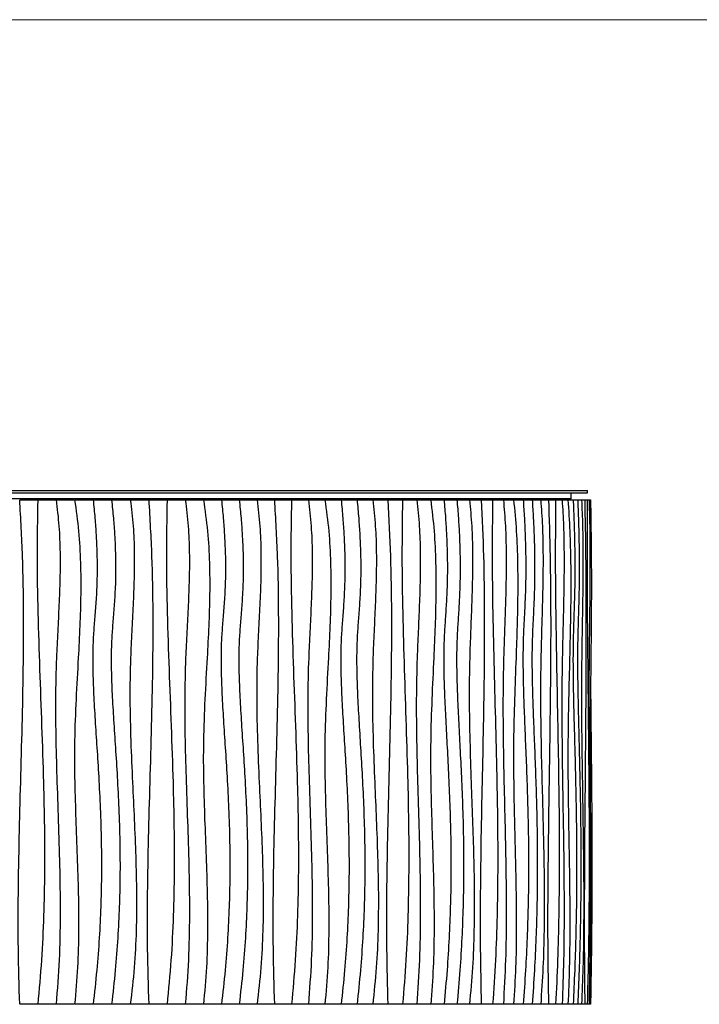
# Model space of a CAD drawing. Header units: millimetres. Extents: x 5 to 415, y 5 to 292.
# Tile 42 of 79: x 176 to 210, y 243 to 292. Entities that reach past the tile are written whole.
import ezdxf

# ---------------------------------------------------------------- set-up
doc = ezdxf.new("R2010")
doc.units = ezdxf.units.MM
doc.layers.add('TABELLA', color=7, linetype='Continuous')

msp = doc.modelspace()

# ---------------------------------------------------------------- linework, layer by layer
at = {"color": 7, "linetype": 'Continuous', "lineweight": 25}
for p, q in [((155.886, 268.756), (204.486, 268.756)), ((204.486, 268.656), (204.486, 268.756)), ((155.886, 268.656), (204.486, 268.656)), ((203.68, 268.356), (156.692, 268.356)), ((176.485, 268.306), (177.359, 268.306)), ((177.386, 268.306), (178.268, 268.306)), ((178.291, 268.306), (179.179, 268.306)), ((179.199, 268.306), (180.092, 268.306)), ((180.108, 268.306), (181.005, 268.306)), ((181.017, 268.306), (181.926, 268.306)), ((181.935, 268.306), (182.835, 268.306)), ((182.84, 268.306), (183.741, 268.306)), ((183.742, 268.306), (184.641, 268.306)), ((184.641, 268.306), (185.536, 268.306)), ((185.536, 268.306), (186.423, 268.306)), ((186.423, 268.306), (187.301, 268.306)), ((187.301, 268.306), (188.178, 268.306)), ((188.178, 268.306), (189.035, 268.306)), ((189.035, 268.306), (189.88, 268.306)), ((189.88, 268.306), (190.711, 268.306)), ((190.711, 268.306), (191.528, 268.306)), ((191.528, 268.306), (192.329, 268.306)), ((192.329, 268.306), (193.113, 268.306)), ((193.113, 268.306), (193.886, 268.306)), ((193.886, 268.306), (194.633, 268.306)), ((194.633, 268.306), (195.359, 268.306)), ((195.359, 268.306), (196.064, 268.306)), ((196.064, 268.306), (196.747, 268.306)), ((196.747, 268.306), (197.407, 268.306)), ((197.407, 268.306), (198.043, 268.306)), ((198.043, 268.306), (198.66, 268.306)), ((198.66, 268.306), (199.245, 268.306)), ((199.245, 268.306), (199.804, 268.306)), ((199.804, 268.306), (200.335, 268.306)), ((200.335, 268.306), (200.838, 268.306)), ((200.838, 268.306), (201.312, 268.306)), ((201.312, 268.306), (201.757, 268.306)), ((201.757, 268.306), (202.175, 268.306)), ((202.175, 268.306), (202.559, 268.306)), ((202.559, 268.306), (202.911, 268.306)), ((202.911, 268.306), (203.232, 268.306)), ((203.232, 268.306), (203.521, 268.306)), ((203.521, 268.306), (203.777, 268.306)), ((203.68, 268.356), (203.68, 268.656)), ((203.777, 268.306), (204, 268.306)), ((204, 268.306), (204.192, 268.306)), ((204.192, 268.306), (204.348, 268.306)), ((204.348, 268.306), (204.47, 268.306)), ((204.47, 268.306), (204.559, 268.306)), ((204.559, 268.306), (204.614, 268.306)), ((204.614, 268.306), (204.634, 268.306)), ((177.359, 243.406), (176.485, 243.406)), ((178.268, 243.406), (177.386, 243.406)), ((179.179, 243.406), (178.291, 243.406)), ((180.092, 243.406), (179.199, 243.406)), ((181.005, 243.406), (180.108, 243.406)), ((181.926, 243.406), (181.017, 243.406)), ((182.835, 243.406), (181.935, 243.406)), ((183.741, 243.406), (182.84, 243.406)), ((184.641, 243.406), (183.742, 243.406)), ((185.536, 243.406), (184.641, 243.406)), ((186.423, 243.406), (185.536, 243.406)), ((187.301, 243.406), (186.423, 243.406)), ((188.178, 243.406), (187.301, 243.406)), ((189.035, 243.406), (188.178, 243.406)), ((189.88, 243.406), (189.035, 243.406)), ((190.711, 243.406), (189.88, 243.406)), ((191.528, 243.406), (190.711, 243.406)), ((192.329, 243.406), (191.528, 243.406)), ((193.113, 243.406), (192.329, 243.406)), ((193.886, 243.406), (193.113, 243.406)), ((194.633, 243.406), (193.886, 243.406)), ((195.359, 243.406), (194.633, 243.406)), ((196.064, 243.406), (195.359, 243.406)), ((196.747, 243.406), (196.064, 243.406)), ((197.407, 243.406), (196.747, 243.406)), ((198.043, 243.406), (197.407, 243.406)), ((198.66, 243.406), (198.043, 243.406)), ((199.245, 243.406), (198.66, 243.406)), ((199.804, 243.406), (199.245, 243.406)), ((200.335, 243.406), (199.804, 243.406)), ((200.838, 243.406), (200.335, 243.406)), ((201.312, 243.406), (200.838, 243.406)), ((201.757, 243.406), (201.312, 243.406)), ((202.175, 243.406), (201.757, 243.406)), ((202.559, 243.406), (202.175, 243.406)), ((202.911, 243.406), (202.559, 243.406)), ((203.232, 243.406), (202.911, 243.406)), ((203.521, 243.406), (203.232, 243.406)), ((203.777, 243.406), (203.521, 243.406)), ((204, 243.406), (203.777, 243.406)), ((204.192, 243.406), (204, 243.406)), ((204.348, 243.406), (204.192, 243.406)), ((204.47, 243.406), (204.348, 243.406)), ((204.559, 243.406), (204.47, 243.406)), ((204.614, 243.406), (204.559, 243.406)), ((204.634, 243.406), (204.614, 243.406))]:
    msp.add_line(p, q, dxfattribs=at)
for points, knots in [([(176.454, 268.306), (176.507, 267.377), (176.611, 265.52), (176.653, 262.73), (176.638, 259.942), (176.58, 257.153), (176.503, 254.381), (176.429, 251.625), (176.382, 248.885), (176.373, 246.145), (176.427, 244.319), (176.454, 243.406)], [0, 0, 0, 0, 0.1120636, 0.2240162, 0.3359651, 0.4479495, 0.5599643, 0.6699835, 0.779986, 0.8899749, 1, 1, 1, 1]), ([(177.359, 268.306), (177.343, 267.376), (177.311, 265.516), (177.362, 262.725), (177.449, 259.933), (177.555, 257.141), (177.642, 254.549), (177.693, 252.157), (177.703, 249.966), (177.66, 247.776), (177.56, 245.587), (177.426, 244.133), (177.359, 243.406)], [0, 0, 0, 0, 0.111934, 0.223961, 0.336079, 0.44823, 0.560338, 0.648348, 0.736281, 0.824152, 0.912022, 1, 1, 1, 1]), ([(178.268, 268.306), (178.319, 267.873), (178.422, 267.01), (178.468, 265.707), (178.459, 264.406), (178.41, 263.105), (178.343, 261.804), (178.267, 260.255), (178.228, 258.457), (178.249, 256.41), (178.308, 254.315), (178.384, 252.172), (178.45, 249.98), (178.473, 247.788), (178.436, 245.594), (178.324, 244.136), (178.268, 243.406)], [0, 0, 0, 0, 0.052421, 0.104622, 0.156803, 0.209041, 0.261328, 0.313621, 0.395738, 0.477846, 0.559985, 0.648008, 0.736005, 0.823955, 0.9119, 1, 1, 1, 1]), ([(179.179, 268.306), (179.252, 267.79), (179.398, 266.76), (179.479, 265.2), (179.489, 263.639), (179.44, 262.076), (179.352, 260.351), (179.243, 258.463), (179.164, 256.412), (179.176, 254.435), (179.235, 252.534), (179.307, 250.707), (179.367, 248.882), (179.385, 247.056), (179.345, 245.228), (179.235, 244.014), (179.179, 243.406)], [0, 0, 0, 0, 0.062695, 0.125195, 0.187748, 0.250452, 0.313296, 0.39568, 0.477991, 0.560181, 0.633534, 0.70686, 0.780132, 0.853345, 0.92657, 1, 1, 1, 1]), ([(180.092, 268.306), (180.123, 268.002), (180.181, 267.424), (180.24, 266.598), (180.276, 265.854), (180.291, 265.181), (180.289, 264.571), (180.272, 264.014), (180.239, 263.374), (180.184, 262.654), (180.116, 261.839), (180.069, 260.932), (180.07, 259.89), (180.114, 258.689), (180.189, 257.41), (180.28, 256.047), (180.372, 254.594), (180.45, 253.045), (180.501, 251.395), (180.509, 249.775), (180.474, 248.194), (180.399, 246.664), (180.278, 245.058), (180.155, 243.966), (180.092, 243.406)], [0, 0, 0, 0, 0.0367776, 0.0698355, 0.0995807, 0.1264174, 0.1507455, 0.1729586, 0.1934435, 0.2277612, 0.2598169, 0.2918548, 0.3369819, 0.3850726, 0.4363743, 0.4910896, 0.5494043, 0.611509, 0.6776136, 0.7479588, 0.8063853, 0.8677528, 0.9322295, 1, 1, 1, 1]), ([(181.005, 268.306), (181.036, 268.002), (181.094, 267.424), (181.154, 266.598), (181.19, 265.854), (181.205, 265.181), (181.203, 264.571), (181.186, 264.014), (181.153, 263.374), (181.098, 262.654), (181.029, 261.839), (180.981, 260.932), (180.983, 259.89), (181.027, 258.689), (181.103, 257.41), (181.194, 256.047), (181.286, 254.594), (181.365, 253.045), (181.416, 251.395), (181.424, 249.775), (181.389, 248.194), (181.313, 246.664), (181.192, 245.058), (181.068, 243.966), (181.005, 243.406)], [0, 0, 0, 0, 0.0367776, 0.0698355, 0.0995807, 0.1264174, 0.1507455, 0.1729586, 0.1934435, 0.2277612, 0.2598169, 0.2918548, 0.3369819, 0.3850726, 0.4363743, 0.4910896, 0.5494043, 0.611509, 0.6776136, 0.7479588, 0.8063853, 0.8677528, 0.9322295, 1, 1, 1, 1]), ([(181.926, 268.306), (181.98, 267.873), (182.087, 267.01), (182.132, 265.707), (182.12, 264.405), (182.067, 263.104), (181.997, 261.803), (181.922, 260.253), (181.897, 258.452), (181.945, 256.402), (182.03, 254.427), (182.123, 252.524), (182.199, 250.697), (182.242, 248.87), (182.226, 247.045), (182.142, 245.22), (181.998, 244.011), (181.926, 243.406)], [0, 0, 0, 0, 0.0524314, 0.1046165, 0.1567784, 0.2090007, 0.2612785, 0.3135711, 0.3957307, 0.477948, 0.5602295, 0.6336943, 0.7070915, 0.7803746, 0.8535463, 0.9266898, 1, 1, 1, 1]), ([(182.835, 268.306), (182.89, 267.377), (183, 265.52), (183.043, 262.73), (183.028, 259.942), (182.967, 257.153), (182.886, 254.381), (182.809, 251.625), (182.759, 248.885), (182.75, 246.145), (182.807, 244.319), (182.835, 243.406)], [0, 0, 0, 0, 0.1120636, 0.2240162, 0.3359651, 0.4479495, 0.5599643, 0.6699835, 0.779986, 0.8899749, 1, 1, 1, 1]), ([(183.741, 268.306), (183.724, 267.376), (183.691, 265.516), (183.744, 262.725), (183.834, 259.933), (183.944, 257.141), (184.034, 254.549), (184.087, 252.157), (184.098, 249.966), (184.054, 247.776), (183.95, 245.587), (183.811, 244.133), (183.741, 243.406)], [0, 0, 0, 0, 0.111934, 0.223961, 0.336079, 0.44823, 0.560338, 0.648348, 0.736281, 0.824152, 0.912022, 1, 1, 1, 1]), ([(184.641, 268.306), (184.694, 267.873), (184.8, 267.01), (184.847, 265.707), (184.838, 264.406), (184.788, 263.105), (184.719, 261.804), (184.64, 260.255), (184.601, 258.457), (184.622, 256.41), (184.682, 254.315), (184.76, 252.172), (184.828, 249.98), (184.852, 247.788), (184.814, 245.594), (184.699, 244.136), (184.641, 243.406)], [0, 0, 0, 0, 0.052421, 0.104622, 0.156803, 0.209041, 0.261328, 0.313621, 0.395738, 0.477846, 0.559985, 0.648008, 0.736005, 0.823955, 0.9119, 1, 1, 1, 1]), ([(185.536, 268.306), (185.61, 267.79), (185.758, 266.76), (185.841, 265.2), (185.851, 263.639), (185.801, 262.076), (185.711, 260.351), (185.601, 258.463), (185.52, 256.412), (185.533, 254.435), (185.593, 252.534), (185.666, 250.707), (185.727, 248.882), (185.746, 247.056), (185.705, 245.228), (185.592, 244.014), (185.536, 243.406)], [0, 0, 0, 0, 0.062695, 0.125195, 0.187748, 0.250452, 0.313296, 0.39568, 0.477991, 0.560181, 0.633534, 0.70686, 0.780132, 0.853345, 0.92657, 1, 1, 1, 1]), ([(186.423, 268.306), (186.454, 268.002), (186.512, 267.424), (186.572, 266.598), (186.608, 265.854), (186.624, 265.181), (186.621, 264.571), (186.605, 264.014), (186.571, 263.374), (186.516, 262.654), (186.447, 261.839), (186.399, 260.932), (186.401, 259.89), (186.445, 258.689), (186.521, 257.41), (186.612, 256.047), (186.705, 254.594), (186.784, 253.045), (186.835, 251.395), (186.843, 249.775), (186.808, 248.194), (186.732, 246.664), (186.611, 245.058), (186.486, 243.966), (186.423, 243.406)], [0, 0, 0, 0, 0.0367776, 0.0698355, 0.0995807, 0.1264174, 0.1507455, 0.1729586, 0.1934435, 0.2277612, 0.2598169, 0.2918548, 0.3369819, 0.3850726, 0.4363743, 0.4910896, 0.5494043, 0.611509, 0.6776136, 0.7479588, 0.8063853, 0.8677528, 0.9322295, 1, 1, 1, 1]), ([(187.301, 268.306), (187.332, 268.002), (187.39, 267.424), (187.45, 266.598), (187.486, 265.854), (187.501, 265.181), (187.499, 264.571), (187.482, 264.014), (187.449, 263.374), (187.394, 262.654), (187.325, 261.839), (187.278, 260.932), (187.279, 259.89), (187.324, 258.689), (187.399, 257.41), (187.49, 256.047), (187.582, 254.594), (187.66, 253.045), (187.711, 251.395), (187.719, 249.775), (187.684, 248.194), (187.609, 246.664), (187.488, 245.058), (187.364, 243.966), (187.301, 243.406)], [0, 0, 0, 0, 0.0367776, 0.0698355, 0.0995807, 0.1264174, 0.1507455, 0.1729586, 0.1934435, 0.2277612, 0.2598169, 0.2918548, 0.3369819, 0.3850726, 0.4363743, 0.4910896, 0.5494043, 0.611509, 0.6776136, 0.7479588, 0.8063853, 0.8677528, 0.9322295, 1, 1, 1, 1]), ([(188.178, 268.306), (188.231, 267.873), (188.338, 267.01), (188.382, 265.707), (188.37, 264.405), (188.317, 263.104), (188.249, 261.803), (188.175, 260.253), (188.15, 258.452), (188.197, 256.402), (188.282, 254.427), (188.373, 252.524), (188.448, 250.697), (188.491, 248.87), (188.475, 247.045), (188.392, 245.22), (188.249, 244.011), (188.178, 243.406)], [0, 0, 0, 0, 0.0524314, 0.1046165, 0.1567784, 0.2090007, 0.2612785, 0.3135711, 0.3957307, 0.477948, 0.5602295, 0.6336943, 0.7070915, 0.7803746, 0.8535463, 0.9266898, 1, 1, 1, 1]), ([(189.035, 268.306), (189.089, 267.377), (189.196, 265.52), (189.239, 262.73), (189.224, 259.942), (189.164, 257.153), (189.085, 254.381), (189.01, 251.625), (188.961, 248.885), (188.952, 246.145), (189.008, 244.319), (189.035, 243.406)], [0, 0, 0, 0, 0.112064, 0.224016, 0.335965, 0.447949, 0.559964, 0.669984, 0.779986, 0.889975, 1, 1, 1, 1]), ([(189.88, 268.306), (189.864, 267.376), (189.832, 265.516), (189.883, 262.725), (189.971, 259.933), (190.077, 257.141), (190.165, 254.549), (190.216, 252.157), (190.226, 249.966), (190.183, 247.776), (190.083, 245.587), (189.948, 244.133), (189.88, 243.406)], [0, 0, 0, 0, 0.111934, 0.223961, 0.336079, 0.44823, 0.560338, 0.648348, 0.736281, 0.824152, 0.912022, 1, 1, 1, 1]), ([(190.711, 268.306), (190.762, 267.873), (190.864, 267.01), (190.908, 265.707), (190.9, 264.406), (190.852, 263.105), (190.786, 261.804), (190.71, 260.255), (190.673, 258.457), (190.693, 256.41), (190.751, 254.315), (190.825, 252.172), (190.891, 249.98), (190.914, 247.788), (190.877, 245.594), (190.767, 244.136), (190.711, 243.406)], [0, 0, 0, 0, 0.0524213, 0.1046218, 0.1568031, 0.2090407, 0.2613279, 0.3136209, 0.395738, 0.4778461, 0.5599849, 0.6480076, 0.7360054, 0.8239551, 0.9119005, 1, 1, 1, 1]), ([(191.528, 268.306), (191.598, 267.79), (191.739, 266.76), (191.818, 265.2), (191.827, 263.639), (191.78, 262.076), (191.695, 260.351), (191.589, 258.463), (191.513, 256.412), (191.525, 254.435), (191.582, 252.534), (191.651, 250.707), (191.709, 248.882), (191.727, 247.056), (191.689, 245.228), (191.582, 244.014), (191.528, 243.406)], [0, 0, 0, 0, 0.062695, 0.125195, 0.187748, 0.250452, 0.313296, 0.39568, 0.477991, 0.560181, 0.633534, 0.70686, 0.780132, 0.853345, 0.92657, 1, 1, 1, 1]), ([(192.329, 268.306), (192.358, 268.002), (192.413, 267.424), (192.469, 266.598), (192.503, 265.854), (192.517, 265.181), (192.515, 264.571), (192.5, 264.014), (192.468, 263.374), (192.416, 262.654), (192.351, 261.839), (192.307, 260.932), (192.308, 259.89), (192.35, 258.689), (192.421, 257.41), (192.507, 256.047), (192.594, 254.594), (192.668, 253.045), (192.716, 251.395), (192.723, 249.775), (192.69, 248.194), (192.619, 246.664), (192.505, 245.058), (192.388, 243.966), (192.329, 243.406)], [0, 0, 0, 0, 0.0367776, 0.0698355, 0.0995807, 0.1264174, 0.1507455, 0.1729586, 0.1934435, 0.2277612, 0.2598169, 0.2918548, 0.3369819, 0.3850726, 0.4363743, 0.4910896, 0.5494043, 0.611509, 0.6776136, 0.7479588, 0.8063853, 0.8677528, 0.9322295, 1, 1, 1, 1]), ([(193.113, 268.306), (193.141, 268.002), (193.195, 267.424), (193.251, 266.598), (193.284, 265.854), (193.298, 265.181), (193.296, 264.571), (193.281, 264.014), (193.25, 263.374), (193.199, 262.654), (193.135, 261.839), (193.091, 260.932), (193.092, 259.89), (193.134, 258.689), (193.204, 257.41), (193.288, 256.047), (193.374, 254.594), (193.447, 253.045), (193.494, 251.395), (193.502, 249.775), (193.469, 248.194), (193.399, 246.664), (193.287, 245.058), (193.172, 243.966), (193.113, 243.406)], [0, 0, 0, 0, 0.0367776, 0.0698355, 0.0995807, 0.1264174, 0.1507455, 0.1729586, 0.1934435, 0.2277612, 0.2598169, 0.2918548, 0.3369819, 0.3850726, 0.4363743, 0.4910896, 0.5494043, 0.611509, 0.6776136, 0.7479588, 0.8063853, 0.8677528, 0.9322295, 1, 1, 1, 1]), ([(193.886, 268.306), (193.935, 267.873), (194.033, 267.01), (194.073, 265.707), (194.063, 264.405), (194.014, 263.104), (193.951, 261.803), (193.883, 260.253), (193.86, 258.452), (193.903, 256.402), (193.981, 254.427), (194.065, 252.524), (194.134, 250.697), (194.173, 248.87), (194.159, 247.045), (194.082, 245.22), (193.952, 244.011), (193.886, 243.406)], [0, 0, 0, 0, 0.0524314, 0.1046165, 0.1567784, 0.2090007, 0.2612785, 0.3135711, 0.3957307, 0.477948, 0.5602295, 0.6336943, 0.7070915, 0.7803746, 0.8535463, 0.9266898, 1, 1, 1, 1]), ([(194.633, 268.306), (194.681, 267.377), (194.779, 265.52), (194.818, 262.73), (194.804, 259.942), (194.749, 257.153), (194.678, 254.381), (194.609, 251.625), (194.565, 248.885), (194.557, 246.145), (194.607, 244.319), (194.633, 243.406)], [0, 0, 0, 0, 0.112064, 0.224016, 0.335965, 0.447949, 0.559964, 0.669984, 0.779986, 0.889975, 1, 1, 1, 1]), ([(195.359, 268.306), (195.344, 267.376), (195.316, 265.516), (195.361, 262.725), (195.44, 259.933), (195.536, 257.141), (195.615, 254.549), (195.661, 252.157), (195.67, 249.966), (195.632, 247.776), (195.541, 245.587), (195.42, 244.133), (195.359, 243.406)], [0, 0, 0, 0, 0.111934, 0.223961, 0.336079, 0.44823, 0.560338, 0.648348, 0.736281, 0.824152, 0.912022, 1, 1, 1, 1]), ([(196.064, 268.306), (196.109, 267.873), (196.199, 267.01), (196.239, 265.707), (196.232, 264.406), (196.189, 263.105), (196.13, 261.804), (196.063, 260.255), (196.029, 258.457), (196.048, 256.41), (196.099, 254.315), (196.166, 252.172), (196.224, 249.98), (196.244, 247.788), (196.211, 245.594), (196.113, 244.136), (196.064, 243.406)], [0, 0, 0, 0, 0.0524213, 0.1046218, 0.1568031, 0.2090407, 0.2613279, 0.3136209, 0.395738, 0.4778461, 0.5599849, 0.6480076, 0.7360054, 0.8239551, 0.9119005, 1, 1, 1, 1]), ([(196.747, 268.306), (196.809, 267.79), (196.933, 266.76), (197.002, 265.2), (197.01, 263.639), (196.969, 262.076), (196.893, 260.351), (196.801, 258.463), (196.734, 256.412), (196.744, 254.435), (196.794, 252.534), (196.855, 250.707), (196.906, 248.882), (196.922, 247.056), (196.888, 245.228), (196.794, 244.014), (196.747, 243.406)], [0, 0, 0, 0, 0.062695, 0.125195, 0.187748, 0.250452, 0.313296, 0.39568, 0.477991, 0.560181, 0.633534, 0.70686, 0.780132, 0.853345, 0.92657, 1, 1, 1, 1]), ([(197.407, 268.306), (197.432, 268.002), (197.48, 267.424), (197.529, 266.598), (197.558, 265.854), (197.571, 265.181), (197.569, 264.571), (197.555, 264.014), (197.528, 263.374), (197.483, 262.654), (197.427, 261.839), (197.388, 260.932), (197.389, 259.89), (197.425, 258.689), (197.487, 257.41), (197.562, 256.047), (197.637, 254.594), (197.701, 253.045), (197.743, 251.395), (197.75, 249.775), (197.721, 248.194), (197.659, 246.664), (197.56, 245.058), (197.459, 243.966), (197.407, 243.406)], [0, 0, 0, 0, 0.0367776, 0.0698355, 0.0995807, 0.1264174, 0.1507455, 0.1729586, 0.1934435, 0.2277612, 0.2598169, 0.2918548, 0.3369819, 0.3850726, 0.4363743, 0.4910896, 0.5494043, 0.611509, 0.6776136, 0.7479588, 0.8063853, 0.8677528, 0.9322295, 1, 1, 1, 1]), ([(198.043, 268.306), (198.068, 268.002), (198.114, 267.424), (198.162, 266.598), (198.19, 265.854), (198.202, 265.181), (198.2, 264.571), (198.187, 264.014), (198.161, 263.374), (198.117, 262.654), (198.062, 261.839), (198.025, 260.932), (198.025, 259.89), (198.061, 258.689), (198.121, 257.41), (198.193, 256.047), (198.267, 254.594), (198.329, 253.045), (198.37, 251.395), (198.376, 249.775), (198.348, 248.194), (198.288, 246.664), (198.192, 245.058), (198.094, 243.966), (198.043, 243.406)], [0, 0, 0, 0, 0.0367776, 0.0698355, 0.0995807, 0.1264174, 0.1507455, 0.1729586, 0.1934435, 0.2277612, 0.2598169, 0.2918548, 0.3369819, 0.3850726, 0.4363743, 0.4910896, 0.5494043, 0.611509, 0.6776136, 0.7479588, 0.8063853, 0.8677528, 0.9322295, 1, 1, 1, 1]), ([(198.66, 268.306), (198.701, 267.873), (198.784, 267.01), (198.818, 265.707), (198.809, 264.405), (198.768, 263.104), (198.715, 261.803), (198.657, 260.253), (198.638, 258.452), (198.675, 256.402), (198.74, 254.427), (198.811, 252.524), (198.87, 250.697), (198.903, 248.87), (198.891, 247.045), (198.826, 245.22), (198.715, 244.011), (198.66, 243.406)], [0, 0, 0, 0, 0.0524314, 0.1046165, 0.1567784, 0.2090007, 0.2612785, 0.3135711, 0.3957307, 0.477948, 0.5602295, 0.6336943, 0.7070915, 0.7803746, 0.8535463, 0.9266898, 1, 1, 1, 1]), ([(199.245, 268.306), (199.286, 267.377), (199.367, 265.52), (199.399, 262.73), (199.388, 259.942), (199.343, 257.153), (199.283, 254.381), (199.226, 251.625), (199.189, 248.885), (199.182, 246.145), (199.224, 244.319), (199.245, 243.406)], [0, 0, 0, 0, 0.112064, 0.224016, 0.335965, 0.447949, 0.559964, 0.669984, 0.779986, 0.889975, 1, 1, 1, 1]), ([(199.804, 268.306), (199.792, 267.376), (199.768, 265.516), (199.806, 262.725), (199.87, 259.933), (199.949, 257.141), (200.013, 254.549), (200.051, 252.157), (200.059, 249.966), (200.027, 247.776), (199.953, 245.587), (199.853, 244.133), (199.804, 243.406)], [0, 0, 0, 0, 0.111934, 0.223961, 0.336079, 0.44823, 0.560338, 0.648348, 0.736281, 0.824152, 0.912022, 1, 1, 1, 1]), ([(200.335, 268.306), (200.371, 267.873), (200.444, 267.01), (200.476, 265.707), (200.47, 264.406), (200.435, 263.105), (200.388, 261.804), (200.334, 260.255), (200.307, 258.457), (200.321, 256.41), (200.363, 254.315), (200.417, 252.172), (200.463, 249.98), (200.48, 247.788), (200.454, 245.594), (200.374, 244.136), (200.335, 243.406)], [0, 0, 0, 0, 0.0524213, 0.1046218, 0.1568031, 0.2090407, 0.2613279, 0.3136209, 0.395738, 0.4778461, 0.5599849, 0.6480076, 0.7360054, 0.8239551, 0.9119005, 1, 1, 1, 1]), ([(200.838, 268.306), (200.887, 267.79), (200.985, 266.76), (201.04, 265.2), (201.046, 263.639), (201.013, 262.076), (200.954, 260.351), (200.88, 258.463), (200.827, 256.412), (200.836, 254.435), (200.875, 252.534), (200.924, 250.707), (200.964, 248.882), (200.977, 247.056), (200.95, 245.228), (200.875, 244.014), (200.838, 243.406)], [0, 0, 0, 0, 0.062695, 0.125195, 0.187748, 0.250452, 0.313296, 0.39568, 0.477991, 0.560181, 0.633534, 0.70686, 0.780132, 0.853345, 0.92657, 1, 1, 1, 1]), ([(201.312, 268.306), (201.331, 268.002), (201.369, 267.424), (201.407, 266.598), (201.43, 265.854), (201.439, 265.181), (201.438, 264.571), (201.427, 264.014), (201.406, 263.374), (201.371, 262.654), (201.327, 261.839), (201.297, 260.932), (201.298, 259.89), (201.326, 258.689), (201.374, 257.41), (201.432, 256.047), (201.491, 254.594), (201.541, 253.045), (201.574, 251.395), (201.579, 249.775), (201.556, 248.194), (201.508, 246.664), (201.431, 245.058), (201.352, 243.966), (201.312, 243.406)], [0, 0, 0, 0, 0.0367776, 0.0698355, 0.0995807, 0.1264174, 0.1507455, 0.1729586, 0.1934435, 0.2277612, 0.2598169, 0.2918548, 0.3369819, 0.3850726, 0.4363743, 0.4910896, 0.5494043, 0.611509, 0.6776136, 0.7479588, 0.8063853, 0.8677528, 0.9322295, 1, 1, 1, 1]), ([(201.757, 268.306), (201.775, 268.002), (201.811, 267.424), (201.847, 266.598), (201.869, 265.854), (201.878, 265.181), (201.877, 264.571), (201.867, 264.014), (201.847, 263.374), (201.813, 262.654), (201.771, 261.839), (201.742, 260.932), (201.743, 259.89), (201.77, 258.689), (201.816, 257.41), (201.872, 256.047), (201.928, 254.594), (201.976, 253.045), (202.007, 251.395), (202.011, 249.775), (201.99, 248.194), (201.944, 246.664), (201.871, 245.058), (201.795, 243.966), (201.757, 243.406)], [0, 0, 0, 0, 0.0367776, 0.0698355, 0.0995807, 0.1264174, 0.1507455, 0.1729586, 0.1934435, 0.2277612, 0.2598169, 0.2918548, 0.3369819, 0.3850726, 0.4363743, 0.4910896, 0.5494043, 0.611509, 0.6776136, 0.7479588, 0.8063853, 0.8677528, 0.9322295, 1, 1, 1, 1]), ([(202.175, 268.306), (202.206, 267.873), (202.268, 267.01), (202.293, 265.707), (202.287, 264.405), (202.256, 263.104), (202.216, 261.803), (202.173, 260.253), (202.159, 258.452), (202.186, 256.402), (202.235, 254.427), (202.288, 252.524), (202.332, 250.697), (202.357, 248.87), (202.348, 247.045), (202.299, 245.22), (202.217, 244.011), (202.175, 243.406)], [0, 0, 0, 0, 0.0524314, 0.1046165, 0.1567784, 0.2090007, 0.2612785, 0.3135711, 0.3957307, 0.477948, 0.5602295, 0.6336943, 0.7070915, 0.7803746, 0.8535463, 0.9266898, 1, 1, 1, 1]), ([(202.559, 268.306), (202.589, 267.377), (202.648, 265.52), (202.672, 262.73), (202.663, 259.942), (202.63, 257.153), (202.587, 254.381), (202.545, 251.625), (202.518, 248.885), (202.513, 246.145), (202.543, 244.319), (202.559, 243.406)], [0, 0, 0, 0, 0.112064, 0.224016, 0.335965, 0.447949, 0.559964, 0.669984, 0.779986, 0.889975, 1, 1, 1, 1]), ([(202.911, 268.306), (202.903, 267.376), (202.886, 265.516), (202.913, 262.725), (202.959, 259.933), (203.015, 257.141), (203.061, 254.549), (203.088, 252.157), (203.093, 249.966), (203.071, 247.776), (203.018, 245.587), (202.947, 244.133), (202.911, 243.406)], [0, 0, 0, 0, 0.111934, 0.223961, 0.336079, 0.44823, 0.560338, 0.648348, 0.736281, 0.824152, 0.912022, 1, 1, 1, 1]), ([(203.232, 268.306), (203.257, 267.873), (203.308, 267.01), (203.33, 265.707), (203.326, 264.406), (203.302, 263.105), (203.269, 261.804), (203.232, 260.255), (203.213, 258.457), (203.223, 256.41), (203.252, 254.315), (203.289, 252.172), (203.321, 249.98), (203.333, 247.788), (203.315, 245.594), (203.26, 244.136), (203.232, 243.406)], [0, 0, 0, 0, 0.0524213, 0.1046218, 0.1568031, 0.2090407, 0.2613279, 0.3136209, 0.395738, 0.4778461, 0.5599849, 0.6480076, 0.7360054, 0.8239551, 0.9119005, 1, 1, 1, 1]), ([(203.521, 268.306), (203.554, 267.79), (203.62, 266.76), (203.657, 265.2), (203.661, 263.639), (203.639, 262.076), (203.599, 260.351), (203.55, 258.463), (203.514, 256.412), (203.519, 254.435), (203.546, 252.534), (203.579, 250.707), (203.606, 248.882), (203.614, 247.056), (203.596, 245.228), (203.546, 244.014), (203.521, 243.406)], [0, 0, 0, 0, 0.062695, 0.125195, 0.187748, 0.250452, 0.313296, 0.39568, 0.477991, 0.560181, 0.633534, 0.70686, 0.780132, 0.853345, 0.92657, 1, 1, 1, 1]), ([(203.777, 268.306), (203.79, 268.002), (203.814, 267.424), (203.838, 266.598), (203.853, 265.854), (203.86, 265.181), (203.859, 264.571), (203.852, 264.014), (203.838, 263.374), (203.815, 262.654), (203.787, 261.839), (203.767, 260.932), (203.768, 259.89), (203.786, 258.689), (203.817, 257.41), (203.855, 256.047), (203.893, 254.594), (203.926, 253.045), (203.947, 251.395), (203.95, 249.775), (203.936, 248.194), (203.904, 246.664), (203.854, 245.058), (203.803, 243.966), (203.777, 243.406)], [0, 0, 0, 0, 0.0367776, 0.0698355, 0.0995807, 0.1264174, 0.1507455, 0.1729586, 0.1934435, 0.2277612, 0.2598169, 0.2918548, 0.3369819, 0.3850726, 0.4363743, 0.4910896, 0.5494043, 0.611509, 0.6776136, 0.7479588, 0.8063853, 0.8677528, 0.9322295, 1, 1, 1, 1]), ([(204, 268.306), (204.012, 268.002), (204.034, 267.424), (204.057, 266.598), (204.07, 265.854), (204.076, 265.181), (204.075, 264.571), (204.069, 264.014), (204.056, 263.374), (204.035, 262.654), (204.009, 261.839), (203.991, 260.932), (203.992, 259.89), (204.009, 258.689), (204.037, 257.41), (204.072, 256.047), (204.107, 254.594), (204.137, 253.045), (204.156, 251.395), (204.159, 249.775), (204.146, 248.194), (204.117, 246.664), (204.071, 245.058), (204.024, 243.966), (204, 243.406)], [0, 0, 0, 0, 0.0367776, 0.0698355, 0.0995807, 0.1264174, 0.1507455, 0.1729586, 0.1934435, 0.2277612, 0.2598169, 0.2918548, 0.3369819, 0.3850726, 0.4363743, 0.4910896, 0.5494043, 0.611509, 0.6776136, 0.7479588, 0.8063853, 0.8677528, 0.9322295, 1, 1, 1, 1]), ([(204.192, 268.306), (204.21, 267.873), (204.247, 267.01), (204.262, 265.707), (204.258, 264.405), (204.24, 263.104), (204.216, 261.803), (204.19, 260.253), (204.182, 258.452), (204.198, 256.402), (204.228, 254.427), (204.259, 252.524), (204.285, 250.697), (204.3, 248.87), (204.295, 247.045), (204.266, 245.22), (204.216, 244.011), (204.192, 243.406)], [0, 0, 0, 0, 0.0524314, 0.1046165, 0.1567784, 0.2090007, 0.2612785, 0.3135711, 0.3957307, 0.477948, 0.5602295, 0.6336943, 0.7070915, 0.7803746, 0.8535463, 0.9266898, 1, 1, 1, 1]), ([(204.348, 268.306), (204.365, 267.377), (204.398, 265.52), (204.412, 262.73), (204.407, 259.942), (204.388, 257.153), (204.364, 254.381), (204.34, 251.625), (204.325, 248.885), (204.322, 246.145), (204.339, 244.319), (204.348, 243.406)], [0, 0, 0, 0, 0.112064, 0.224016, 0.335965, 0.447949, 0.559964, 0.669984, 0.779986, 0.889975, 1, 1, 1, 1]), ([(204.47, 268.306), (204.466, 267.376), (204.457, 265.516), (204.471, 262.725), (204.496, 259.933), (204.525, 257.141), (204.55, 254.549), (204.564, 252.157), (204.567, 249.966), (204.555, 247.776), (204.527, 245.587), (204.489, 244.133), (204.47, 243.406)], [0, 0, 0, 0, 0.111934, 0.223961, 0.336079, 0.44823, 0.560338, 0.648348, 0.736281, 0.824152, 0.912022, 1, 1, 1, 1]), ([(204.559, 268.306), (204.571, 267.873), (204.596, 267.01), (204.607, 265.707), (204.605, 264.406), (204.593, 263.105), (204.577, 261.804), (204.559, 260.255), (204.55, 258.457), (204.555, 256.41), (204.569, 254.315), (204.587, 252.172), (204.603, 249.98), (204.608, 247.788), (204.599, 245.594), (204.573, 244.136), (204.559, 243.406)], [0, 0, 0, 0, 0.0524213, 0.1046218, 0.1568031, 0.2090407, 0.2613279, 0.3136209, 0.395738, 0.4778461, 0.5599849, 0.6480076, 0.7360054, 0.8239551, 0.9119005, 1, 1, 1, 1]), ([(204.614, 268.306), (204.628, 267.79), (204.658, 266.76), (204.674, 265.2), (204.676, 263.639), (204.666, 262.076), (204.648, 260.351), (204.626, 258.463), (204.611, 256.412), (204.613, 254.435), (204.625, 252.534), (204.639, 250.707), (204.651, 248.882), (204.655, 247.056), (204.647, 245.228), (204.625, 244.014), (204.614, 243.406)], [0, 0, 0, 0, 0.062695, 0.125195, 0.187748, 0.250452, 0.313296, 0.39568, 0.477991, 0.560181, 0.633534, 0.70686, 0.780132, 0.853345, 0.92657, 1, 1, 1, 1]), ([(204.634, 268.306), (204.639, 268.002), (204.649, 267.424), (204.658, 266.619), (204.662, 266.119), (204.663, 265.893)], [0, 0, 0, 0, 0.379042, 0.719748, 1, 1, 1, 1]), ([(204.636, 259.202), (204.637, 259.04), (204.64, 258.452), (204.65, 257.41), (204.665, 256.047), (204.68, 254.594), (204.692, 253.045), (204.701, 251.395), (204.702, 249.775), (204.696, 248.194), (204.684, 246.664), (204.665, 245.058), (204.644, 243.966), (204.634, 243.406)], [0, 0, 0, 0, 0.0307403, 0.111603, 0.1978462, 0.289763, 0.3876534, 0.4918488, 0.6027281, 0.694821, 0.7915495, 0.8931789, 1, 1, 1, 1])]:
    msp.add_open_spline(points, degree=3, knots=knots, dxfattribs=at)
at = {"layer": 'TABELLA', "color": 5, "linetype": 'Continuous', "lineweight": 18}
msp.add_line((414.98, 292), (5, 292), dxfattribs=at)

doc.saveas('drawing.dxf')
